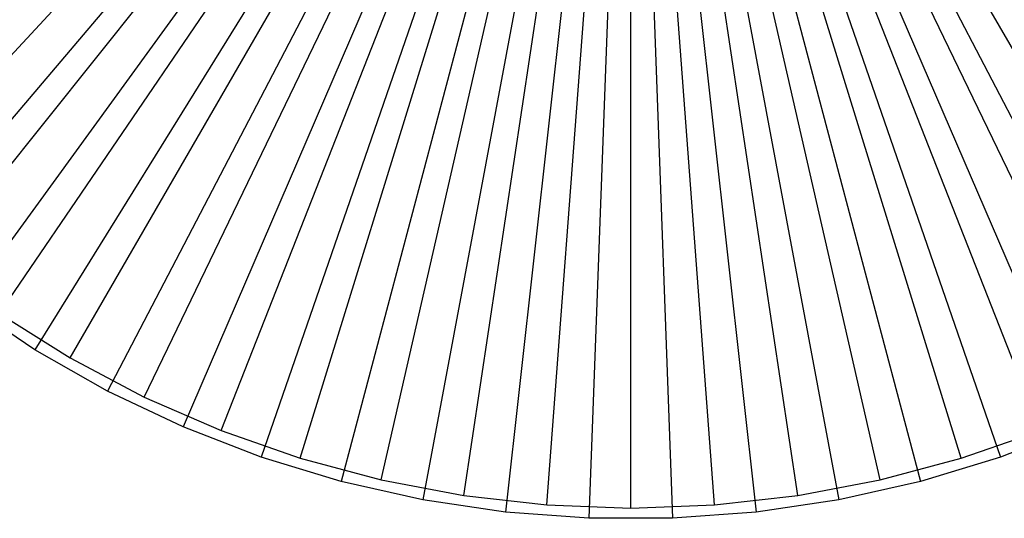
# Model space of a CAD drawing. Extents: x 0.1 to 20.1, y -10 to 10.
# Tile 2 of 127: x 4.7 to 13.4, y -10 to -5.6. Entities that reach past the tile are written whole.
import ezdxf

# ---------------------------------------------------------------- set-up
doc = ezdxf.new("R2010")
doc.units = 0
doc.header["$LTSCALE"] = 2.54
doc.layers.get('0').update_dxf_attribs({"linetype": 'CONTINUOUS'})

# ---------------------------------------------------------------- blocks, each defined once
blk = doc.blocks.new('DROPS_COLOR_E_STL')
at = {"color": 0}
for p, q in [((3.3647, -7.2589, 1.7), (9.5162, -0.6292, 14.6161)), ((3.3647, -7.2589, 1.7), (9.5162, -0.6292, 14.6161)), ((9.5187, -0.6871, 14.6961), (3.6407, -7.634, 1.7)), ((9.5187, -0.6871, 14.6961), (3.6407, -7.634, 1.7)), ((3.926, -7.742, 1.7), (9.5648, -0.6711, 14.6161)), ((3.926, -7.742, 1.7), (9.5648, -0.6711, 14.6161)), ((9.571, -0.7281, 14.6961), (4.2221, -8.0902, 1.7)), ((9.571, -0.7281, 14.6961), (4.2221, -8.0902, 1.7)), ((4.5218, -8.1817, 1.7), (9.6165, -0.7092, 14.6161)), ((4.5218, -8.1817, 1.7), (9.6165, -0.7092, 14.6161)), ((9.6262, -0.7652, 14.6961), (4.8357, -8.5022, 1.7)), ((9.6262, -0.7652, 14.6961), (4.8357, -8.5022, 1.7)), ((5.1488, -8.5757, 1.7), (9.6708, -0.7434, 14.6161)), ((5.1488, -8.5757, 1.7), (9.6708, -0.7434, 14.6161)), ((5.8035, -8.9217, 1.7), (9.7276, -0.7734, 14.6161)), ((5.8035, -8.9217, 1.7), (9.7276, -0.7734, 14.6161)), ((14.3965, -8.9217, 1.7), (10.4724, -0.7734, 14.6161)), ((14.3965, -8.9217, 1.7), (10.4724, -0.7734, 14.6161)), ((15.0512, -8.5757, 1.7), (10.5292, -0.7434, 14.6161)), ((15.0512, -8.5757, 1.7), (10.5292, -0.7434, 14.6161)), ((9.684, -0.7981, 14.6961), (5.478, -8.8677, 1.7)), ((9.684, -0.7981, 14.6961), (5.478, -8.8677, 1.7)), ((9.7441, -0.8266, 14.6961), (6.1455, -9.1849, 1.7)), ((9.7441, -0.8266, 14.6961), (6.1455, -9.1849, 1.7)), ((6.4823, -9.2178, 1.7), (9.7864, -0.799, 14.6161)), ((6.4823, -9.2178, 1.7), (9.7864, -0.799, 14.6161)), ((9.8061, -0.8507, 14.6961), (6.8346, -9.4518, 1.7)), ((9.8061, -0.8507, 14.6961), (6.8346, -9.4518, 1.7)), ((7.1812, -9.4624, 1.7), (9.847, -0.8202, 14.6161)), ((7.1812, -9.4624, 1.7), (9.847, -0.8202, 14.6161)), ((7.8965, -9.6541, 1.7), (9.909, -0.8368, 14.6161)), ((7.8965, -9.6541, 1.7), (9.909, -0.8368, 14.6161)), ((8.6241, -9.7917, 1.7), (9.9721, -0.8488, 14.6161)), ((8.6241, -9.7917, 1.7), (9.9721, -0.8488, 14.6161)), ((9.36, -9.8746, 1.7), (10.0359, -0.856, 14.6161)), ((9.36, -9.8746, 1.7), (10.0359, -0.856, 14.6161)), ((10.1, -9.9023, 1.7), (10.1, -0.8584, 14.6161)), ((10.1, -9.9023, 1.7), (10.1, -0.8584, 14.6161)), ((10.84, -9.8746, 1.7), (10.1641, -0.856, 14.6161)), ((10.84, -9.8746, 1.7), (10.1641, -0.856, 14.6161)), ((11.5759, -9.7917, 1.7), (10.2279, -0.8488, 14.6161)), ((11.5759, -9.7917, 1.7), (10.2279, -0.8488, 14.6161)), ((12.3035, -9.6541, 1.7), (10.291, -0.8368, 14.6161)), ((12.3035, -9.6541, 1.7), (10.291, -0.8368, 14.6161)), ((13.0188, -9.4624, 1.7), (10.353, -0.8202, 14.6161)), ((13.0188, -9.4624, 1.7), (10.353, -0.8202, 14.6161)), ((10.3939, -0.8507, 14.6961), (13.3654, -9.4518, 1.7)), ((10.3939, -0.8507, 14.6961), (13.3654, -9.4518, 1.7)), ((13.7177, -9.2178, 1.7), (10.4136, -0.799, 14.6161)), ((13.7177, -9.2178, 1.7), (10.4136, -0.799, 14.6161)), ((10.4559, -0.8266, 14.6961), (14.0545, -9.1849, 1.7)), ((10.4559, -0.8266, 14.6961), (14.0545, -9.1849, 1.7)), ((10.516, -0.7981, 14.6961), (14.722, -8.8677, 1.7)), ((10.516, -0.7981, 14.6961), (14.722, -8.8677, 1.7)), ((9.8697, -0.87, 14.6961), (7.5416, -9.6672, 1.7)), ((9.8697, -0.87, 14.6961), (7.5416, -9.6672, 1.7)), ((9.9346, -0.8847, 14.6961), (8.2625, -9.8297, 1.7)), ((9.9346, -0.8847, 14.6961), (8.2625, -9.8297, 1.7)), ((10.0004, -0.8945, 14.6961), (8.9935, -9.9386, 1.7)), ((10.0004, -0.8945, 14.6961), (8.9935, -9.9386, 1.7)), ((10.0667, -0.8994, 14.6961), (9.7305, -9.9932, 1.7)), ((10.0667, -0.8994, 14.6961), (9.7305, -9.9932, 1.7)), ((10.1333, -0.8994, 14.6961), (10.4695, -9.9932, 1.7)), ((10.1333, -0.8994, 14.6961), (10.4695, -9.9932, 1.7)), ((10.1996, -0.8945, 14.6961), (11.2065, -9.9386, 1.7)), ((10.1996, -0.8945, 14.6961), (11.2065, -9.9386, 1.7)), ((10.2654, -0.8847, 14.6961), (11.9375, -9.8297, 1.7)), ((10.2654, -0.8847, 14.6961), (11.9375, -9.8297, 1.7)), ((10.3303, -0.87, 14.6961), (12.6584, -9.6672, 1.7)), ((10.3303, -0.87, 14.6961), (12.6584, -9.6672, 1.7)), ((4.8357, -8.5022, 1.7), (4.2221, -8.0902, 1.7)), ((4.8357, -8.5022, 1.7), (4.2221, -8.0902, 1.7)), ((4.5218, -8.1817, 1.7), (5.1488, -8.5757, 1.7)), ((4.5218, -8.1817, 1.7), (5.1488, -8.5757, 1.7)), ((5.478, -8.8677, 1.7), (4.8357, -8.5022, 1.7)), ((5.478, -8.8677, 1.7), (4.8357, -8.5022, 1.7)), ((5.1488, -8.5757, 1.7), (5.8035, -8.9217, 1.7)), ((5.1488, -8.5757, 1.7), (5.8035, -8.9217, 1.7)), ((6.1455, -9.1849, 1.7), (5.478, -8.8677, 1.7)), ((6.1455, -9.1849, 1.7), (5.478, -8.8677, 1.7)), ((5.8035, -8.9217, 1.7), (6.4823, -9.2178, 1.7)), ((5.8035, -8.9217, 1.7), (6.4823, -9.2178, 1.7)), ((6.8346, -9.4518, 1.7), (6.1455, -9.1849, 1.7)), ((6.8346, -9.4518, 1.7), (6.1455, -9.1849, 1.7)), ((6.4823, -9.2178, 1.7), (7.1812, -9.4624, 1.7)), ((6.4823, -9.2178, 1.7), (7.1812, -9.4624, 1.7)), ((13.0188, -9.4624, 1.7), (13.7177, -9.2178, 1.7)), ((13.0188, -9.4624, 1.7), (13.7177, -9.2178, 1.7)), ((14.0545, -9.1849, 1.7), (13.3654, -9.4518, 1.7)), ((14.0545, -9.1849, 1.7), (13.3654, -9.4518, 1.7)), ((7.5416, -9.6672, 1.7), (6.8346, -9.4518, 1.7)), ((7.5416, -9.6672, 1.7), (6.8346, -9.4518, 1.7)), ((7.1812, -9.4624, 1.7), (7.8965, -9.6541, 1.7)), ((7.1812, -9.4624, 1.7), (7.8965, -9.6541, 1.7)), ((12.3035, -9.6541, 1.7), (13.0188, -9.4624, 1.7)), ((12.3035, -9.6541, 1.7), (13.0188, -9.4624, 1.7)), ((13.3654, -9.4518, 1.7), (12.6584, -9.6672, 1.7)), ((13.3654, -9.4518, 1.7), (12.6584, -9.6672, 1.7)), ((8.2625, -9.8297, 1.7), (7.5416, -9.6672, 1.7)), ((8.2625, -9.8297, 1.7), (7.5416, -9.6672, 1.7)), ((7.8965, -9.6541, 1.7), (8.6241, -9.7917, 1.7)), ((7.8965, -9.6541, 1.7), (8.6241, -9.7917, 1.7)), ((11.5759, -9.7917, 1.7), (12.3035, -9.6541, 1.7)), ((11.5759, -9.7917, 1.7), (12.3035, -9.6541, 1.7)), ((12.6584, -9.6672, 1.7), (11.9375, -9.8297, 1.7)), ((12.6584, -9.6672, 1.7), (11.9375, -9.8297, 1.7)), ((8.6241, -9.7917, 1.7), (9.36, -9.8746, 1.7)), ((8.6241, -9.7917, 1.7), (9.36, -9.8746, 1.7)), ((10.84, -9.8746, 1.7), (11.5759, -9.7917, 1.7)), ((10.84, -9.8746, 1.7), (11.5759, -9.7917, 1.7)), ((8.9935, -9.9386, 1.7), (8.2625, -9.8297, 1.7)), ((8.9935, -9.9386, 1.7), (8.2625, -9.8297, 1.7)), ((9.36, -9.8746, 1.7), (10.1, -9.9023, 1.7)), ((9.36, -9.8746, 1.7), (10.1, -9.9023, 1.7)), ((10.1, -9.9023, 1.7), (10.84, -9.8746, 1.7)), ((10.1, -9.9023, 1.7), (10.84, -9.8746, 1.7)), ((11.9375, -9.8297, 1.7), (11.2065, -9.9386, 1.7)), ((11.9375, -9.8297, 1.7), (11.2065, -9.9386, 1.7)), ((9.7305, -9.9932, 1.7), (8.9935, -9.9386, 1.7)), ((9.7305, -9.9932, 1.7), (8.9935, -9.9386, 1.7)), ((10.4695, -9.9932, 1.7), (9.7305, -9.9932, 1.7)), ((10.4695, -9.9932, 1.7), (9.7305, -9.9932, 1.7)), ((11.2065, -9.9386, 1.7), (10.4695, -9.9932, 1.7)), ((11.2065, -9.9386, 1.7), (10.4695, -9.9932, 1.7))]:
    blk.add_line(p, q, dxfattribs=at)

msp = doc.modelspace()

# ---------------------------------------------------------------- block references
at = {"color": 0}
msp.add_blockref('DROPS_COLOR_E_STL', (0, 0), dxfattribs=at)

doc.saveas('drawing.dxf')
